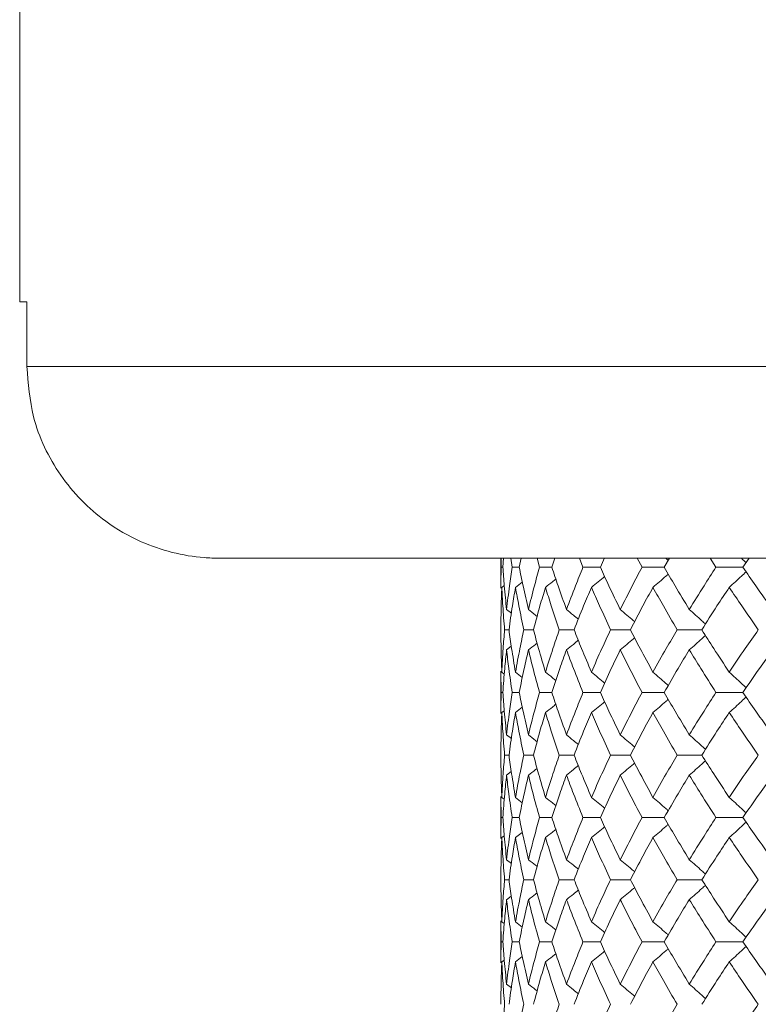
# Model space of a CAD drawing. Header units: inches. Extents: x -3.6 to 22.2, y -7.8 to 16.7.
# Tile 76 of 127: x 10.4 to 11.1, y 1.7 to 2.6. Entities that reach past the tile are written whole.
import ezdxf

# ---------------------------------------------------------------- set-up
doc = ezdxf.new("R2010")
doc.units = ezdxf.units.IN
doc.header["$MEASUREMENT"] = 0

msp = doc.modelspace()

# ---------------------------------------------------------------- linework, layer by layer
at = {"color": 7, "linetype": 'Continuous', "lineweight": 15}
for p, q in [((10.40332, 2.72565), (10.40332, 2.35065)), ((10.41036, 2.35065), (10.40332, 2.35065)), ((10.41036, 2.35065), (10.41036, 2.28765)), ((10.41036, 2.28765), (11.2327, 2.28765)), ((10.5981, 2.10065), (10.59082, 2.10079)), ((11.32671, 2.10065), (10.5981, 2.10065)), ((10.87282, 2.10065), (10.87282, 2.07132)), ((10.87305, 2.09183), (10.87297, 2.10065)), ((10.87476, 2.09183), (10.87545, 2.10065)), ((10.8838, 2.09183), (10.88255, 2.10065)), ((10.89068, 2.09183), (10.89253, 2.10065)), ((10.91051, 2.09183), (10.9081, 2.10065)), ((10.92249, 2.09183), (10.92547, 2.10065)), ((10.95289, 2.09183), (10.94936, 2.10065)), ((10.96983, 2.09183), (10.97401, 2.10083)), ((11.01048, 2.09183), (11.00586, 2.10065)), ((11.0322, 2.09183), (11.03735, 2.10065)), ((11.08264, 2.09183), (11.07699, 2.10065)), ((11.1089, 2.09183), (11.11506, 2.10065)), ((10.87476, 2.09183), (10.87305, 2.09183)), ((10.89068, 2.09183), (10.8838, 2.09183)), ((10.92249, 2.09183), (10.91051, 2.09183)), ((10.96983, 2.09183), (10.95289, 2.09183)), ((11.0322, 2.09183), (11.01048, 2.09183)), ((11.1089, 2.09183), (11.08264, 2.09183)), ((10.88703, 2.07219), (10.89366, 2.07736)), ((10.8737, 2.07219), (10.87609, 2.07404)), ((10.87836, 2.05056), (10.88302, 2.04694)), ((10.88072, 2.03087), (10.87642, 2.03087)), ((10.90461, 2.03087), (10.89517, 2.03087)), ((10.94424, 2.03087), (10.92977, 2.03087)), ((10.99917, 2.03087), (10.97982, 2.03087)), ((11.0688, 2.03087), (11.04478, 2.03087)), ((10.87836, 2.01116), (10.88298, 2.01475)), ((10.87282, 1.99034), (10.87282, 1.94915)), ((10.87305, 1.96975), (10.87285, 1.99034)), ((10.8737, 1.98947), (10.87614, 1.98758)), ((10.88703, 1.98947), (10.8937, 1.98426)), ((10.87476, 1.96975), (10.87305, 1.96975)), ((10.89068, 1.96975), (10.8838, 1.96975)), ((10.92249, 1.96975), (10.91051, 1.96975)), ((10.96983, 1.96975), (10.95289, 1.96975)), ((11.0322, 1.96975), (11.01048, 1.96975)), ((11.1089, 1.96975), (11.08264, 1.96975)), ((10.8737, 1.95002), (10.87609, 1.95188)), ((10.88703, 1.95002), (10.89366, 1.95521)), ((10.87836, 1.92833), (10.88302, 1.92471)), ((10.88072, 1.90862), (10.87642, 1.90862)), ((10.90461, 1.90862), (10.89517, 1.90862)), ((10.94424, 1.90862), (10.92977, 1.90862)), ((10.99917, 1.90862), (10.97982, 1.90862)), ((11.0688, 1.90862), (11.04478, 1.90862)), ((10.87836, 1.88894), (10.88298, 1.89252)), ((10.87282, 1.86817), (10.87282, 1.8272)), ((10.87305, 1.84767), (10.87285, 1.86817)), ((10.8737, 1.8673), (10.87614, 1.86542)), ((10.88703, 1.8673), (10.89369, 1.86211)), ((10.87476, 1.84767), (10.87305, 1.84767)), ((10.89068, 1.84767), (10.8838, 1.84767)), ((10.92249, 1.84767), (10.91051, 1.84767)), ((10.96983, 1.84767), (10.95289, 1.84767)), ((11.0322, 1.84767), (11.01048, 1.84767)), ((11.1089, 1.84767), (11.08264, 1.84767)), ((10.8737, 1.82807), (10.87609, 1.82991)), ((10.88703, 1.82807), (10.89366, 1.83322)), ((10.87836, 1.80655), (10.88302, 1.80297)), ((10.88072, 1.78705), (10.87642, 1.78705)), ((10.90461, 1.78705), (10.89517, 1.78705)), ((10.94424, 1.78705), (10.92977, 1.78705)), ((10.99917, 1.78705), (10.97982, 1.78705)), ((11.0688, 1.78705), (11.04478, 1.78705)), ((10.87836, 1.76754), (10.88298, 1.77109)), ((10.87282, 1.74689), (10.87282, 1.70592)), ((10.87305, 1.72643), (10.87285, 1.74689)), ((10.8737, 1.74602), (10.87614, 1.74414)), ((10.88703, 1.74602), (10.8937, 1.74085)), ((10.87476, 1.72643), (10.87305, 1.72643)), ((10.89068, 1.72643), (10.8838, 1.72643)), ((10.92249, 1.72643), (10.91051, 1.72643)), ((10.96983, 1.72643), (10.95289, 1.72643)), ((11.0322, 1.72643), (11.01048, 1.72643)), ((11.1089, 1.72643), (11.08264, 1.72643)), ((10.88703, 1.70679), (10.89366, 1.71196)), ((10.8737, 1.70679), (10.87609, 1.70864)), ((10.87836, 1.68516), (10.88302, 1.68154))]:
    msp.add_line(p, q, dxfattribs=at)
for points, knots in [([(10.59082, 2.10079), (10.58833, 2.10092), (10.56474, 2.10213), (10.52808, 2.11156), (10.47978, 2.13934), (10.44066, 2.17964), (10.4146, 2.23361), (10.41166, 2.27113), (10.41036, 2.28765)], [0, 0, 0, 0, 0.0262276, 0.2478114, 0.3876566, 0.6073859, 0.8271381, 1, 1, 1, 1]), ([(11.03365, 2.10065), (11.03369, 2.10061), (11.03451, 2.0999), (11.03532, 2.09918), (11.03609, 2.09849)], [0, 0, 0, 0, 0.044024, 1, 1, 1, 1]), ([(11.10739, 2.10065), (11.10743, 2.10061), (11.10898, 2.09918), (11.11052, 2.09773), (11.11203, 2.0963)], [0, 0, 0, 0, 0.0218538, 1, 1, 1, 1]), ([(10.87285, 2.07132), (10.87284, 2.07211), (10.87276, 2.07895), (10.87292, 2.08578), (10.87305, 2.09183)], [0, 0, 0, 0, 0.115573, 1, 1, 1, 1]), ([(10.87836, 2.05056), (10.87757, 2.05827), (10.87615, 2.07204), (10.87519, 2.08578), (10.87476, 2.09183)], [0, 0, 0, 0, 0.560339, 1, 1, 1, 1]), ([(10.87836, 2.05056), (10.87925, 2.05827), (10.88084, 2.07204), (10.8829, 2.08578), (10.8838, 2.09183)], [0, 0, 0, 0, 0.560339, 1, 1, 1, 1]), ([(10.89969, 2.05056), (10.89788, 2.05827), (10.89466, 2.07204), (10.8919, 2.08578), (10.89068, 2.09183)], [0, 0, 0, 0, 0.560339, 1, 1, 1, 1]), ([(10.89969, 2.05056), (10.90159, 2.05827), (10.90498, 2.07204), (10.90882, 2.08578), (10.91051, 2.09183)], [0, 0, 0, 0, 0.560339, 1, 1, 1, 1]), ([(10.9368, 2.05056), (10.93401, 2.05827), (10.92903, 2.07204), (10.92448, 2.08578), (10.92249, 2.09183)], [0, 0, 0, 0, 0.560339, 1, 1, 1, 1]), ([(10.9368, 2.05056), (10.93969, 2.05827), (10.94484, 2.07204), (10.95043, 2.08578), (10.95289, 2.09183)], [0, 0, 0, 0, 0.560339, 1, 1, 1, 1]), ([(10.9893, 2.05056), (10.98555, 2.05827), (10.97886, 2.07204), (10.97259, 2.08578), (10.96983, 2.09183)], [0, 0, 0, 0, 0.560339, 1, 1, 1, 1]), ([(10.9893, 2.05056), (10.99314, 2.05827), (11, 2.07204), (11.00728, 2.08578), (11.01048, 2.09183)], [0, 0, 0, 0, 0.560339, 1, 1, 1, 1]), ([(11.02115, 2.07219), (11.02326, 2.074), (11.02747, 2.07761), (11.03245, 2.08192), (11.0353, 2.08445), (11.03608, 2.08514)], [0, 0, 0, 0, 0.421367, 0.842734, 1, 1, 1, 1]), ([(11.05661, 2.05056), (11.05194, 2.05827), (11.04361, 2.07204), (11.03568, 2.08578), (11.0322, 2.09183)], [0, 0, 0, 0, 0.560339, 1, 1, 1, 1]), ([(11.05661, 2.05056), (11.06136, 2.05827), (11.06984, 2.07204), (11.07873, 2.08578), (11.08264, 2.09183)], [0, 0, 0, 0, 0.560339, 1, 1, 1, 1]), ([(11.09559, 2.07219), (11.09758, 2.074), (11.10156, 2.07761), (11.10704, 2.08265), (11.11051, 2.08592), (11.11202, 2.08734)], [0, 0, 0, 0, 0.360977, 0.721953, 1, 1, 1, 1]), ([(11.13799, 2.05056), (11.13245, 2.05827), (11.12258, 2.07204), (11.11308, 2.08578), (11.1089, 2.09183)], [0, 0, 0, 0, 0.560339, 1, 1, 1, 1]), ([(10.91629, 2.07219), (10.91857, 2.07399), (10.92194, 2.07666), (10.92528, 2.07936), (10.92637, 2.08024)], [0, 0, 0, 0, 0.675594, 1, 1, 1, 1]), ([(10.96116, 2.07219), (10.96337, 2.074), (10.96766, 2.07751), (10.97192, 2.08106), (10.97399, 2.08279)], [0, 0, 0, 0, 0.513503, 1, 1, 1, 1]), ([(10.87282, 2.03087), (10.87286, 2.03859), (10.87293, 2.05237), (10.87346, 2.06614), (10.8737, 2.07219)], [0, 0, 0, 0, 0.560274, 1, 1, 1, 1]), ([(10.87642, 2.03087), (10.87579, 2.03859), (10.87466, 2.05237), (10.87399, 2.06614), (10.8737, 2.07219)], [0, 0, 0, 0, 0.560274, 1, 1, 1, 1]), ([(10.88072, 2.03087), (10.88178, 2.03859), (10.88366, 2.05237), (10.886, 2.06614), (10.88703, 2.07219)], [0, 0, 0, 0, 0.560274, 1, 1, 1, 1]), ([(10.89517, 2.03087), (10.89353, 2.03859), (10.8906, 2.05237), (10.88812, 2.06614), (10.88703, 2.07219)], [0, 0, 0, 0, 0.560274, 1, 1, 1, 1]), ([(10.90461, 2.03087), (10.90667, 2.03859), (10.91035, 2.05237), (10.91448, 2.06614), (10.91629, 2.07219)], [0, 0, 0, 0, 0.5602736, 1, 1, 1, 1]), ([(10.92977, 2.03087), (10.92713, 2.03859), (10.92243, 2.05237), (10.91817, 2.06614), (10.91629, 2.07219)], [0, 0, 0, 0, 0.5602736, 1, 1, 1, 1]), ([(10.94424, 2.03087), (10.94729, 2.03859), (10.95271, 2.05237), (10.95858, 2.06614), (10.96116, 2.07219)], [0, 0, 0, 0, 0.560274, 1, 1, 1, 1]), ([(10.97982, 2.03087), (10.97622, 2.03859), (10.9698, 2.05237), (10.9638, 2.06614), (10.96116, 2.07219)], [0, 0, 0, 0, 0.560274, 1, 1, 1, 1]), ([(10.99917, 2.03087), (11.00316, 2.03859), (11.01029, 2.05237), (11.01783, 2.06614), (11.02115, 2.07219)], [0, 0, 0, 0, 0.5602736, 1, 1, 1, 1]), ([(11.04478, 2.03087), (11.04026, 2.03859), (11.03219, 2.05237), (11.02452, 2.06614), (11.02115, 2.07219)], [0, 0, 0, 0, 0.560274, 1, 1, 1, 1]), ([(11.0688, 2.03087), (11.0737, 2.03859), (11.08244, 2.05237), (11.09157, 2.06614), (11.09559, 2.07219)], [0, 0, 0, 0, 0.5602736, 1, 1, 1, 1]), ([(11.12395, 2.03087), (11.11855, 2.03859), (11.10892, 2.05237), (11.09966, 2.06614), (11.09559, 2.07219)], [0, 0, 0, 0, 0.560274, 1, 1, 1, 1]), ([(10.89969, 2.05056), (10.90199, 2.04875), (10.90482, 2.04654), (10.90764, 2.04429), (10.90816, 2.04387)], [0, 0, 0, 0, 0.812629, 1, 1, 1, 1]), ([(10.9368, 2.05056), (10.93905, 2.04875), (10.94291, 2.04564), (10.94675, 2.04249), (10.94836, 2.04116)], [0, 0, 0, 0, 0.579824, 1, 1, 1, 1]), ([(10.9893, 2.05056), (10.99146, 2.04875), (10.99577, 2.04514), (11.00043, 2.04119), (11.00292, 2.03903), (11.00328, 2.03872)], [0, 0, 0, 0, 0.461051, 0.922103, 1, 1, 1, 1]), ([(11.05661, 2.05056), (11.05866, 2.04875), (11.06276, 2.04514), (11.06802, 2.04044), (11.0712, 2.03752), (11.07237, 2.03645)], [0, 0, 0, 0, 0.387792, 0.775584, 1, 1, 1, 1]), ([(10.8737, 1.98947), (10.87341, 1.9972), (10.8729, 2.01101), (10.87285, 2.0248), (10.87282, 2.03087)], [0, 0, 0, 0, 0.560136, 1, 1, 1, 1]), ([(10.8737, 1.98947), (10.87408, 1.9972), (10.87477, 2.01101), (10.87591, 2.0248), (10.87642, 2.03087)], [0, 0, 0, 0, 0.5601361, 1, 1, 1, 1]), ([(10.88703, 1.98947), (10.88573, 1.9972), (10.88341, 2.01101), (10.88154, 2.0248), (10.88072, 2.03087)], [0, 0, 0, 0, 0.560136, 1, 1, 1, 1]), ([(10.88703, 1.98947), (10.88843, 1.9972), (10.89092, 2.01101), (10.89387, 2.0248), (10.89517, 2.03087)], [0, 0, 0, 0, 0.5601361, 1, 1, 1, 1]), ([(10.91629, 1.98947), (10.91399, 1.9972), (10.90988, 2.01101), (10.90622, 2.0248), (10.90461, 2.03087)], [0, 0, 0, 0, 0.5601361, 1, 1, 1, 1]), ([(10.91629, 1.98947), (10.91869, 1.9972), (10.92296, 2.01101), (10.92769, 2.0248), (10.92977, 2.03087)], [0, 0, 0, 0, 0.560136, 1, 1, 1, 1]), ([(10.96116, 1.98947), (10.95789, 1.9972), (10.95204, 2.01101), (10.94663, 2.0248), (10.94424, 2.03087)], [0, 0, 0, 0, 0.560136, 1, 1, 1, 1]), ([(10.96116, 1.98947), (10.96453, 1.9972), (10.97054, 2.01101), (10.97698, 2.0248), (10.97982, 2.03087)], [0, 0, 0, 0, 0.5601361, 1, 1, 1, 1]), ([(11.02115, 1.98947), (11.01693, 1.9972), (11.00941, 2.01101), (11.0023, 2.0248), (10.99917, 2.03087)], [0, 0, 0, 0, 0.5601361, 1, 1, 1, 1]), ([(11.02115, 1.98947), (11.02545, 1.9972), (11.03313, 2.01101), (11.04122, 2.0248), (11.04478, 2.03087)], [0, 0, 0, 0, 0.5601361, 1, 1, 1, 1]), ([(11.09559, 1.98947), (11.09049, 1.9972), (11.08137, 2.01101), (11.07264, 2.0248), (11.0688, 2.03087)], [0, 0, 0, 0, 0.560136, 1, 1, 1, 1]), ([(11.09559, 1.98947), (11.10078, 1.9972), (11.11005, 2.01101), (11.1197, 2.0248), (11.12395, 2.03087)], [0, 0, 0, 0, 0.560136, 1, 1, 1, 1]), ([(10.89969, 2.01116), (10.90199, 2.01297), (10.90481, 2.01518), (10.90761, 2.01743), (10.90813, 2.01784)], [0, 0, 0, 0, 0.814996, 1, 1, 1, 1]), ([(10.9368, 2.01116), (10.93905, 2.01297), (10.9429, 2.01608), (10.94673, 2.01923), (10.94834, 2.02055)], [0, 0, 0, 0, 0.580604, 1, 1, 1, 1]), ([(10.9893, 2.01116), (10.99146, 2.01297), (10.99577, 2.01659), (11.00042, 2.02054), (11.0029, 2.02269), (11.00326, 2.023)], [0, 0, 0, 0, 0.461333, 0.922665, 1, 1, 1, 1]), ([(11.05661, 2.01116), (11.05866, 2.01297), (11.06275, 2.01659), (11.06801, 2.02129), (11.0712, 2.02421), (11.07236, 2.02528)], [0, 0, 0, 0, 0.387866, 0.775733, 1, 1, 1, 1]), ([(10.87476, 1.96975), (10.87531, 1.97748), (10.87629, 1.99129), (10.87773, 2.00509), (10.87836, 2.01116)], [0, 0, 0, 0, 0.560071, 1, 1, 1, 1]), ([(10.8838, 1.96975), (10.88266, 1.97748), (10.88063, 1.99129), (10.87905, 2.00509), (10.87836, 2.01116)], [0, 0, 0, 0, 0.560071, 1, 1, 1, 1]), ([(10.89068, 1.96975), (10.89224, 1.97748), (10.89502, 1.99129), (10.89826, 2.00509), (10.89969, 2.01116)], [0, 0, 0, 0, 0.560071, 1, 1, 1, 1]), ([(10.91051, 1.96975), (10.90837, 1.97748), (10.90454, 1.99129), (10.90117, 2.00509), (10.89969, 2.01116)], [0, 0, 0, 0, 0.560071, 1, 1, 1, 1]), ([(10.92249, 1.96975), (10.92504, 1.97748), (10.9296, 1.99129), (10.9346, 2.00509), (10.9368, 2.01116)], [0, 0, 0, 0, 0.560071, 1, 1, 1, 1]), ([(10.95289, 1.96975), (10.94977, 1.97748), (10.9442, 1.99129), (10.93906, 2.00509), (10.9368, 2.01116)], [0, 0, 0, 0, 0.560071, 1, 1, 1, 1]), ([(10.96983, 1.96975), (10.97335, 1.97748), (10.97964, 1.99129), (10.98635, 2.00509), (10.9893, 2.01116)], [0, 0, 0, 0, 0.560071, 1, 1, 1, 1]), ([(11.01048, 1.96975), (11.00641, 1.97748), (10.99915, 1.99129), (10.99231, 2.00509), (10.9893, 2.01116)], [0, 0, 0, 0, 0.5600706, 1, 1, 1, 1]), ([(11.0322, 1.96975), (11.03664, 1.97748), (11.04459, 1.99129), (11.05294, 2.00509), (11.05661, 2.01116)], [0, 0, 0, 0, 0.560071, 1, 1, 1, 1]), ([(11.08264, 1.96975), (11.07767, 1.97748), (11.06881, 1.99129), (11.06034, 2.00509), (11.05661, 2.01116)], [0, 0, 0, 0, 0.560071, 1, 1, 1, 1]), ([(11.1089, 1.96975), (11.11423, 1.97748), (11.12374, 1.99129), (11.13363, 2.00509), (11.13799, 2.01116)], [0, 0, 0, 0, 0.560071, 1, 1, 1, 1]), ([(10.91629, 1.98947), (10.91857, 1.98766), (10.92195, 1.98498), (10.9253, 1.98226), (10.92639, 1.98137)], [0, 0, 0, 0, 0.672904, 1, 1, 1, 1]), ([(10.96116, 1.98947), (10.96336, 1.98766), (10.96766, 1.98413), (10.97193, 1.98056), (10.97401, 1.97881)], [0, 0, 0, 0, 0.511985, 1, 1, 1, 1]), ([(11.02115, 1.98947), (11.02325, 1.98766), (11.02746, 1.98404), (11.03244, 1.97971), (11.0353, 1.97715), (11.03609, 1.97645)], [0, 0, 0, 0, 0.42034, 0.840681, 1, 1, 1, 1]), ([(11.09559, 1.98947), (11.09758, 1.98766), (11.10155, 1.98404), (11.10703, 1.97898), (11.11051, 1.97569), (11.11203, 1.97425)], [0, 0, 0, 0, 0.360211, 0.720422, 1, 1, 1, 1]), ([(10.87285, 1.94915), (10.87284, 1.94994), (10.87276, 1.9568), (10.87292, 1.96367), (10.87305, 1.96975)], [0, 0, 0, 0, 0.1150393, 1, 1, 1, 1]), ([(10.87836, 1.92833), (10.87757, 1.93606), (10.87614, 1.94986), (10.87519, 1.96367), (10.87476, 1.96975)], [0, 0, 0, 0, 0.559933, 1, 1, 1, 1]), ([(10.87836, 1.92833), (10.87925, 1.93606), (10.88084, 1.94986), (10.8829, 1.96367), (10.8838, 1.96975)], [0, 0, 0, 0, 0.559933, 1, 1, 1, 1]), ([(10.89969, 1.92833), (10.89788, 1.93606), (10.89466, 1.94986), (10.8919, 1.96367), (10.89068, 1.96975)], [0, 0, 0, 0, 0.559933, 1, 1, 1, 1]), ([(10.89969, 1.92833), (10.90159, 1.93606), (10.90498, 1.94986), (10.90882, 1.96367), (10.91051, 1.96975)], [0, 0, 0, 0, 0.559933, 1, 1, 1, 1]), ([(10.9368, 1.92833), (10.93401, 1.93606), (10.92903, 1.94986), (10.92448, 1.96367), (10.92249, 1.96975)], [0, 0, 0, 0, 0.559933, 1, 1, 1, 1]), ([(10.9368, 1.92833), (10.93969, 1.93606), (10.94484, 1.94986), (10.95043, 1.96367), (10.95289, 1.96975)], [0, 0, 0, 0, 0.559933, 1, 1, 1, 1]), ([(10.9893, 1.92833), (10.98555, 1.93606), (10.97886, 1.94986), (10.97259, 1.96367), (10.96983, 1.96975)], [0, 0, 0, 0, 0.559933, 1, 1, 1, 1]), ([(10.9893, 1.92833), (10.99314, 1.93606), (11, 1.94986), (11.00728, 1.96367), (11.01048, 1.96975)], [0, 0, 0, 0, 0.559933, 1, 1, 1, 1]), ([(11.05661, 1.92833), (11.05194, 1.93606), (11.04361, 1.94986), (11.03568, 1.96367), (11.0322, 1.96975)], [0, 0, 0, 0, 0.559933, 1, 1, 1, 1]), ([(11.05661, 1.92833), (11.06136, 1.93606), (11.06985, 1.94986), (11.07873, 1.96367), (11.08264, 1.96975)], [0, 0, 0, 0, 0.559933, 1, 1, 1, 1]), ([(11.13799, 1.92833), (11.13246, 1.93606), (11.12257, 1.94986), (11.11308, 1.96367), (11.1089, 1.96975)], [0, 0, 0, 0, 0.559933, 1, 1, 1, 1]), ([(10.96116, 1.95002), (10.96336, 1.95183), (10.96766, 1.95536), (10.97192, 1.95893), (10.97399, 1.96067)], [0, 0, 0, 0, 0.51264, 1, 1, 1, 1]), ([(11.02115, 1.95002), (11.02325, 1.95183), (11.02746, 1.95545), (11.03244, 1.95978), (11.0353, 1.96233), (11.03608, 1.96303)], [0, 0, 0, 0, 0.42064, 0.84128, 1, 1, 1, 1]), ([(11.09559, 1.95002), (11.09758, 1.95183), (11.10155, 1.95545), (11.10703, 1.96051), (11.1105, 1.9638), (11.11202, 1.96524)], [0, 0, 0, 0, 0.360346, 0.720692, 1, 1, 1, 1]), ([(10.87282, 1.90862), (10.87286, 1.91635), (10.87293, 1.93014), (10.87346, 1.94395), (10.8737, 1.95002)], [0, 0, 0, 0, 0.559868, 1, 1, 1, 1]), ([(10.87642, 1.90862), (10.87579, 1.91635), (10.87466, 1.93014), (10.87399, 1.94395), (10.8737, 1.95002)], [0, 0, 0, 0, 0.559868, 1, 1, 1, 1]), ([(10.88072, 1.90862), (10.88178, 1.91635), (10.88366, 1.93014), (10.886, 1.94395), (10.88703, 1.95002)], [0, 0, 0, 0, 0.559868, 1, 1, 1, 1]), ([(10.89517, 1.90862), (10.89353, 1.91635), (10.8906, 1.93014), (10.88812, 1.94395), (10.88703, 1.95002)], [0, 0, 0, 0, 0.559868, 1, 1, 1, 1]), ([(10.90461, 1.90862), (10.90667, 1.91635), (10.91035, 1.93014), (10.91448, 1.94395), (10.91629, 1.95002)], [0, 0, 0, 0, 0.559868, 1, 1, 1, 1]), ([(10.91629, 1.95002), (10.91857, 1.95183), (10.92194, 1.95451), (10.92528, 1.95722), (10.92637, 1.9581)], [0, 0, 0, 0, 0.6744894, 1, 1, 1, 1]), ([(10.92977, 1.90862), (10.92713, 1.91635), (10.92243, 1.93014), (10.91817, 1.94395), (10.91629, 1.95002)], [0, 0, 0, 0, 0.559868, 1, 1, 1, 1]), ([(10.94424, 1.90862), (10.94728, 1.91635), (10.95272, 1.93014), (10.95858, 1.94395), (10.96116, 1.95002)], [0, 0, 0, 0, 0.559868, 1, 1, 1, 1]), ([(10.97982, 1.90862), (10.97622, 1.91635), (10.96979, 1.93014), (10.9638, 1.94395), (10.96116, 1.95002)], [0, 0, 0, 0, 0.559868, 1, 1, 1, 1]), ([(10.99917, 1.90862), (11.00316, 1.91635), (11.01029, 1.93014), (11.01783, 1.94395), (11.02115, 1.95002)], [0, 0, 0, 0, 0.559868, 1, 1, 1, 1]), ([(11.04478, 1.90862), (11.04026, 1.91635), (11.03218, 1.93014), (11.02452, 1.94395), (11.02115, 1.95002)], [0, 0, 0, 0, 0.559868, 1, 1, 1, 1]), ([(11.0688, 1.90862), (11.0737, 1.91635), (11.08244, 1.93014), (11.09157, 1.94395), (11.09559, 1.95002)], [0, 0, 0, 0, 0.559868, 1, 1, 1, 1]), ([(11.12395, 1.90862), (11.11855, 1.91635), (11.10891, 1.93014), (11.09966, 1.94395), (11.09559, 1.95002)], [0, 0, 0, 0, 0.559868, 1, 1, 1, 1]), ([(10.89969, 1.92833), (10.90199, 1.92652), (10.90482, 1.9243), (10.90763, 1.92205), (10.90816, 1.92163)], [0, 0, 0, 0, 0.81232, 1, 1, 1, 1]), ([(10.9368, 1.92833), (10.93905, 1.92652), (10.94291, 1.92341), (10.94675, 1.92025), (10.94836, 1.91892)], [0, 0, 0, 0, 0.579624, 1, 1, 1, 1]), ([(10.9893, 1.92833), (10.99146, 1.92652), (10.99577, 1.9229), (11.00043, 1.91895), (11.00291, 1.91679), (11.00327, 1.91648)], [0, 0, 0, 0, 0.460902, 0.921804, 1, 1, 1, 1]), ([(11.05661, 1.92833), (11.05866, 1.92652), (11.06275, 1.9229), (11.06801, 1.9182), (11.0712, 1.91528), (11.07237, 1.91421)], [0, 0, 0, 0, 0.38767, 0.775339, 1, 1, 1, 1]), ([(10.8737, 1.8673), (10.87341, 1.87501), (10.8729, 1.88877), (10.87285, 1.90255), (10.87282, 1.90862)], [0, 0, 0, 0, 0.55973, 1, 1, 1, 1]), ([(10.8737, 1.8673), (10.87408, 1.87501), (10.87477, 1.88877), (10.87591, 1.90255), (10.87642, 1.90862)], [0, 0, 0, 0, 0.55973, 1, 1, 1, 1]), ([(10.88703, 1.8673), (10.88573, 1.87501), (10.88341, 1.88877), (10.88154, 1.90255), (10.88072, 1.90862)], [0, 0, 0, 0, 0.55973, 1, 1, 1, 1]), ([(10.88703, 1.8673), (10.88843, 1.87501), (10.89092, 1.88877), (10.89387, 1.90255), (10.89517, 1.90862)], [0, 0, 0, 0, 0.55973, 1, 1, 1, 1]), ([(10.91629, 1.8673), (10.91399, 1.87501), (10.90988, 1.88877), (10.90622, 1.90255), (10.90461, 1.90862)], [0, 0, 0, 0, 0.55973, 1, 1, 1, 1]), ([(10.91629, 1.8673), (10.91869, 1.87501), (10.92297, 1.88877), (10.92769, 1.90255), (10.92977, 1.90862)], [0, 0, 0, 0, 0.55973, 1, 1, 1, 1]), ([(10.96116, 1.8673), (10.95789, 1.87501), (10.95204, 1.88877), (10.94663, 1.90255), (10.94424, 1.90862)], [0, 0, 0, 0, 0.55973, 1, 1, 1, 1]), ([(10.96116, 1.8673), (10.96453, 1.87501), (10.97054, 1.88877), (10.97698, 1.90255), (10.97982, 1.90862)], [0, 0, 0, 0, 0.55973, 1, 1, 1, 1]), ([(11.02115, 1.8673), (11.01694, 1.87501), (11.00941, 1.88877), (11.0023, 1.90255), (10.99917, 1.90862)], [0, 0, 0, 0, 0.55973, 1, 1, 1, 1]), ([(11.02115, 1.8673), (11.02545, 1.87501), (11.03313, 1.88877), (11.04122, 1.90255), (11.04478, 1.90862)], [0, 0, 0, 0, 0.55973, 1, 1, 1, 1]), ([(11.05661, 1.88894), (11.05866, 1.89074), (11.06276, 1.89435), (11.06801, 1.89905), (11.0712, 1.90197), (11.07236, 1.90304)], [0, 0, 0, 0, 0.388001, 0.776003, 1, 1, 1, 1]), ([(11.09559, 1.8673), (11.09049, 1.87501), (11.08136, 1.88877), (11.07264, 1.90255), (11.0688, 1.90862)], [0, 0, 0, 0, 0.55973, 1, 1, 1, 1]), ([(11.09559, 1.8673), (11.10078, 1.87501), (11.11005, 1.88877), (11.1197, 1.90255), (11.12395, 1.90862)], [0, 0, 0, 0, 0.55973, 1, 1, 1, 1]), ([(10.89969, 1.88894), (10.90199, 1.89074), (10.90481, 1.89295), (10.90762, 1.89519), (10.90813, 1.8956)], [0, 0, 0, 0, 0.81537, 1, 1, 1, 1]), ([(10.9368, 1.88894), (10.93905, 1.89074), (10.94291, 1.89385), (10.94674, 1.89699), (10.94834, 1.89831)], [0, 0, 0, 0, 0.58084, 1, 1, 1, 1]), ([(10.9893, 1.88894), (10.99146, 1.89074), (10.99577, 1.89436), (11.00043, 1.8983), (11.00291, 1.90045), (11.00326, 1.90076)], [0, 0, 0, 0, 0.461504, 0.923007, 1, 1, 1, 1]), ([(10.87476, 1.84767), (10.87531, 1.85536), (10.87629, 1.86911), (10.87773, 1.88287), (10.87836, 1.88894)], [0, 0, 0, 0, 0.559665, 1, 1, 1, 1]), ([(10.8838, 1.84767), (10.88266, 1.85536), (10.88063, 1.86911), (10.87905, 1.88287), (10.87836, 1.88894)], [0, 0, 0, 0, 0.559665, 1, 1, 1, 1]), ([(10.89068, 1.84767), (10.89224, 1.85536), (10.89502, 1.86911), (10.89826, 1.88287), (10.89969, 1.88894)], [0, 0, 0, 0, 0.5596645, 1, 1, 1, 1]), ([(10.91051, 1.84767), (10.90837, 1.85536), (10.90454, 1.86911), (10.90117, 1.88287), (10.89969, 1.88894)], [0, 0, 0, 0, 0.559665, 1, 1, 1, 1]), ([(10.92249, 1.84767), (10.92504, 1.85536), (10.9296, 1.86911), (10.9346, 1.88287), (10.9368, 1.88894)], [0, 0, 0, 0, 0.559665, 1, 1, 1, 1]), ([(10.95289, 1.84767), (10.94977, 1.85536), (10.9442, 1.86911), (10.93906, 1.88287), (10.9368, 1.88894)], [0, 0, 0, 0, 0.559665, 1, 1, 1, 1]), ([(10.96983, 1.84767), (10.97335, 1.85536), (10.97964, 1.86911), (10.98635, 1.88287), (10.9893, 1.88894)], [0, 0, 0, 0, 0.559665, 1, 1, 1, 1]), ([(11.01048, 1.84767), (11.00641, 1.85536), (10.99915, 1.86911), (10.99231, 1.88287), (10.9893, 1.88894)], [0, 0, 0, 0, 0.559665, 1, 1, 1, 1]), ([(11.0322, 1.84767), (11.03664, 1.85536), (11.04459, 1.86911), (11.05294, 1.88287), (11.05661, 1.88894)], [0, 0, 0, 0, 0.559665, 1, 1, 1, 1]), ([(11.08264, 1.84767), (11.07768, 1.85536), (11.0688, 1.86911), (11.06034, 1.88287), (11.05661, 1.88894)], [0, 0, 0, 0, 0.559665, 1, 1, 1, 1]), ([(11.1089, 1.84767), (11.11423, 1.85536), (11.12374, 1.86911), (11.13363, 1.88287), (11.13799, 1.88894)], [0, 0, 0, 0, 0.5596645, 1, 1, 1, 1]), ([(10.91629, 1.8673), (10.91857, 1.8655), (10.92195, 1.86283), (10.9253, 1.86012), (10.92639, 1.85924)], [0, 0, 0, 0, 0.674052, 1, 1, 1, 1]), ([(10.96116, 1.8673), (10.96337, 1.8655), (10.96767, 1.86198), (10.97193, 1.85842), (10.97401, 1.85669)], [0, 0, 0, 0, 0.512874, 1, 1, 1, 1]), ([(11.02115, 1.8673), (11.02326, 1.86549), (11.02747, 1.86189), (11.03245, 1.85757), (11.03531, 1.85503), (11.03609, 1.85434)], [0, 0, 0, 0, 0.421083, 0.842166, 1, 1, 1, 1]), ([(11.09559, 1.8673), (11.09758, 1.8655), (11.10156, 1.86189), (11.10704, 1.85684), (11.11051, 1.85357), (11.11202, 1.85215)], [0, 0, 0, 0, 0.360851, 0.721702, 1, 1, 1, 1]), ([(10.87285, 1.8272), (10.87284, 1.82798), (10.87276, 1.8348), (10.87292, 1.84162), (10.87305, 1.84767)], [0, 0, 0, 0, 0.114506, 1, 1, 1, 1]), ([(10.87836, 1.80655), (10.87757, 1.81421), (10.87614, 1.8279), (10.87519, 1.84162), (10.87476, 1.84767)], [0, 0, 0, 0, 0.5595273, 1, 1, 1, 1]), ([(10.87836, 1.80655), (10.87925, 1.81421), (10.88085, 1.8279), (10.8829, 1.84162), (10.8838, 1.84767)], [0, 0, 0, 0, 0.559527, 1, 1, 1, 1]), ([(10.89969, 1.80655), (10.89788, 1.81421), (10.89466, 1.8279), (10.8919, 1.84162), (10.89068, 1.84767)], [0, 0, 0, 0, 0.5595273, 1, 1, 1, 1]), ([(10.89969, 1.80655), (10.90159, 1.81421), (10.90498, 1.8279), (10.90882, 1.84162), (10.91051, 1.84767)], [0, 0, 0, 0, 0.559527, 1, 1, 1, 1]), ([(10.9368, 1.80655), (10.93401, 1.81421), (10.92902, 1.8279), (10.92448, 1.84162), (10.92249, 1.84767)], [0, 0, 0, 0, 0.559527, 1, 1, 1, 1]), ([(10.9368, 1.80655), (10.93969, 1.81421), (10.94484, 1.8279), (10.95043, 1.84162), (10.95289, 1.84767)], [0, 0, 0, 0, 0.559527, 1, 1, 1, 1]), ([(10.9893, 1.80655), (10.98555, 1.81421), (10.97885, 1.8279), (10.97259, 1.84162), (10.96983, 1.84767)], [0, 0, 0, 0, 0.559527, 1, 1, 1, 1]), ([(10.9893, 1.80655), (10.99314, 1.81421), (11, 1.8279), (11.00727, 1.84162), (11.01048, 1.84767)], [0, 0, 0, 0, 0.5595273, 1, 1, 1, 1]), ([(11.05661, 1.80655), (11.05194, 1.81421), (11.04361, 1.8279), (11.03569, 1.84162), (11.0322, 1.84767)], [0, 0, 0, 0, 0.559527, 1, 1, 1, 1]), ([(11.05661, 1.80655), (11.06136, 1.81421), (11.06985, 1.8279), (11.07873, 1.84162), (11.08264, 1.84767)], [0, 0, 0, 0, 0.559527, 1, 1, 1, 1]), ([(11.13799, 1.80655), (11.13246, 1.81421), (11.12257, 1.8279), (11.11308, 1.84162), (11.1089, 1.84767)], [0, 0, 0, 0, 0.559527, 1, 1, 1, 1]), ([(10.91629, 1.82807), (10.91857, 1.82987), (10.92194, 1.83253), (10.92529, 1.83522), (10.92637, 1.83609)], [0, 0, 0, 0, 0.676171, 1, 1, 1, 1]), ([(10.96116, 1.82807), (10.96337, 1.82987), (10.96766, 1.83337), (10.97192, 1.83692), (10.97399, 1.83864)], [0, 0, 0, 0, 0.5139, 1, 1, 1, 1]), ([(11.02115, 1.82807), (11.02326, 1.82987), (11.02748, 1.83347), (11.03246, 1.83778), (11.03531, 1.84031), (11.03608, 1.84099)], [0, 0, 0, 0, 0.4216668, 0.8433336, 1, 1, 1, 1]), ([(11.09559, 1.82807), (11.09758, 1.82987), (11.10157, 1.83347), (11.10705, 1.8385), (11.11051, 1.84177), (11.11202, 1.84319)], [0, 0, 0, 0, 0.361223, 0.722446, 1, 1, 1, 1]), ([(10.87282, 1.78705), (10.87286, 1.79469), (10.87293, 1.80835), (10.87346, 1.82204), (10.8737, 1.82807)], [0, 0, 0, 0, 0.559462, 1, 1, 1, 1]), ([(10.87642, 1.78705), (10.87579, 1.79469), (10.87466, 1.80835), (10.87399, 1.82204), (10.8737, 1.82807)], [0, 0, 0, 0, 0.559462, 1, 1, 1, 1]), ([(10.88072, 1.78705), (10.88178, 1.79469), (10.88366, 1.80835), (10.886, 1.82204), (10.88703, 1.82807)], [0, 0, 0, 0, 0.559462, 1, 1, 1, 1]), ([(10.89517, 1.78705), (10.89353, 1.79469), (10.8906, 1.80835), (10.88812, 1.82204), (10.88703, 1.82807)], [0, 0, 0, 0, 0.559462, 1, 1, 1, 1]), ([(10.90461, 1.78705), (10.90667, 1.79469), (10.91035, 1.80835), (10.91448, 1.82204), (10.91629, 1.82807)], [0, 0, 0, 0, 0.559462, 1, 1, 1, 1]), ([(10.92977, 1.78705), (10.92713, 1.79469), (10.92242, 1.80835), (10.91817, 1.82204), (10.91629, 1.82807)], [0, 0, 0, 0, 0.559462, 1, 1, 1, 1]), ([(10.94424, 1.78705), (10.94728, 1.79469), (10.95272, 1.80835), (10.95858, 1.82204), (10.96116, 1.82807)], [0, 0, 0, 0, 0.559462, 1, 1, 1, 1]), ([(10.97982, 1.78705), (10.97622, 1.79469), (10.96979, 1.80835), (10.9638, 1.82204), (10.96116, 1.82807)], [0, 0, 0, 0, 0.559462, 1, 1, 1, 1]), ([(10.99917, 1.78705), (11.00316, 1.79469), (11.01029, 1.80835), (11.01783, 1.82204), (11.02115, 1.82807)], [0, 0, 0, 0, 0.559462, 1, 1, 1, 1]), ([(11.04478, 1.78705), (11.04026, 1.79469), (11.03218, 1.80835), (11.02452, 1.82204), (11.02115, 1.82807)], [0, 0, 0, 0, 0.559462, 1, 1, 1, 1]), ([(11.0688, 1.78705), (11.0737, 1.79469), (11.08244, 1.80835), (11.09157, 1.82204), (11.09559, 1.82807)], [0, 0, 0, 0, 0.559462, 1, 1, 1, 1]), ([(11.12395, 1.78705), (11.11855, 1.79469), (11.10891, 1.80835), (11.09966, 1.82204), (11.09559, 1.82807)], [0, 0, 0, 0, 0.559462, 1, 1, 1, 1]), ([(10.89969, 1.80655), (10.902, 1.80476), (10.90483, 1.80256), (10.90764, 1.80033), (10.90816, 1.79992)], [0, 0, 0, 0, 0.81536, 1, 1, 1, 1]), ([(10.9368, 1.80655), (10.93905, 1.80476), (10.94292, 1.80167), (10.94675, 1.79855), (10.94836, 1.79724)], [0, 0, 0, 0, 0.581822, 1, 1, 1, 1]), ([(10.9893, 1.80655), (10.99147, 1.80475), (10.99579, 1.80116), (11.00045, 1.79725), (11.00293, 1.79511), (11.00327, 1.79482)], [0, 0, 0, 0, 0.462668, 0.925337, 1, 1, 1, 1]), ([(11.05661, 1.80655), (11.05867, 1.80475), (11.06278, 1.80116), (11.06803, 1.7965), (11.07121, 1.79362), (11.07237, 1.79257)], [0, 0, 0, 0, 0.389165, 0.778331, 1, 1, 1, 1]), ([(10.8737, 1.74602), (10.87341, 1.7537), (10.8729, 1.76739), (10.87285, 1.78104), (10.87282, 1.78705)], [0, 0, 0, 0, 0.5605414, 1, 1, 1, 1]), ([(10.8737, 1.74602), (10.87408, 1.7537), (10.87477, 1.76739), (10.87591, 1.78104), (10.87642, 1.78705)], [0, 0, 0, 0, 0.560541, 1, 1, 1, 1]), ([(10.88703, 1.74602), (10.88573, 1.7537), (10.88341, 1.76739), (10.88154, 1.78104), (10.88072, 1.78705)], [0, 0, 0, 0, 0.560541, 1, 1, 1, 1]), ([(10.88703, 1.74602), (10.88843, 1.7537), (10.89092, 1.76739), (10.89387, 1.78104), (10.89517, 1.78705)], [0, 0, 0, 0, 0.560541, 1, 1, 1, 1]), ([(10.91629, 1.74602), (10.91399, 1.7537), (10.90989, 1.76739), (10.90622, 1.78104), (10.90461, 1.78705)], [0, 0, 0, 0, 0.560541, 1, 1, 1, 1]), ([(10.91629, 1.74602), (10.91869, 1.7537), (10.92296, 1.76739), (10.92769, 1.78104), (10.92977, 1.78705)], [0, 0, 0, 0, 0.560541, 1, 1, 1, 1]), ([(10.96116, 1.74602), (10.95789, 1.7537), (10.95204, 1.76739), (10.94662, 1.78104), (10.94424, 1.78705)], [0, 0, 0, 0, 0.560541, 1, 1, 1, 1]), ([(10.96116, 1.74602), (10.96453, 1.7537), (10.97054, 1.76739), (10.97699, 1.78104), (10.97982, 1.78705)], [0, 0, 0, 0, 0.560541, 1, 1, 1, 1]), ([(11.02115, 1.74602), (11.01693, 1.7537), (11.00941, 1.76739), (11.0023, 1.78104), (10.99917, 1.78705)], [0, 0, 0, 0, 0.560541, 1, 1, 1, 1]), ([(11.02115, 1.74602), (11.02545, 1.7537), (11.03313, 1.76739), (11.04122, 1.78104), (11.04478, 1.78705)], [0, 0, 0, 0, 0.560541, 1, 1, 1, 1]), ([(11.09559, 1.74602), (11.09048, 1.7537), (11.08137, 1.76739), (11.07264, 1.78104), (11.0688, 1.78705)], [0, 0, 0, 0, 0.5605414, 1, 1, 1, 1]), ([(11.09559, 1.74602), (11.10078, 1.7537), (11.11004, 1.76739), (11.1197, 1.78104), (11.12395, 1.78705)], [0, 0, 0, 0, 0.560541, 1, 1, 1, 1]), ([(10.9893, 1.76754), (10.99147, 1.76934), (10.99579, 1.77293), (11.00044, 1.77684), (11.00292, 1.77897), (11.00326, 1.77926)], [0, 0, 0, 0, 0.463079, 0.926159, 1, 1, 1, 1]), ([(11.05661, 1.76754), (11.05867, 1.76934), (11.06278, 1.77293), (11.06803, 1.77759), (11.07121, 1.78047), (11.07236, 1.78151)], [0, 0, 0, 0, 0.38935, 0.7787, 1, 1, 1, 1]), ([(10.87476, 1.72643), (10.87531, 1.73411), (10.87629, 1.74783), (10.87773, 1.76152), (10.87836, 1.76754)], [0, 0, 0, 0, 0.5604762, 1, 1, 1, 1]), ([(10.8838, 1.72643), (10.88266, 1.73411), (10.88063, 1.74783), (10.87905, 1.76152), (10.87836, 1.76754)], [0, 0, 0, 0, 0.560476, 1, 1, 1, 1]), ([(10.89068, 1.72643), (10.89224, 1.73411), (10.89502, 1.74783), (10.89826, 1.76152), (10.89969, 1.76754)], [0, 0, 0, 0, 0.5604762, 1, 1, 1, 1]), ([(10.89969, 1.76754), (10.902, 1.76933), (10.90482, 1.77153), (10.90762, 1.77375), (10.90813, 1.77415)], [0, 0, 0, 0, 0.817982, 1, 1, 1, 1]), ([(10.91051, 1.72643), (10.90837, 1.73411), (10.90455, 1.74783), (10.90117, 1.76152), (10.89969, 1.76754)], [0, 0, 0, 0, 0.560476, 1, 1, 1, 1]), ([(10.92249, 1.72643), (10.92504, 1.73411), (10.9296, 1.74783), (10.9346, 1.76152), (10.9368, 1.76754)], [0, 0, 0, 0, 0.5604762, 1, 1, 1, 1]), ([(10.9368, 1.76754), (10.93905, 1.76934), (10.94291, 1.77242), (10.94674, 1.77554), (10.94834, 1.77684)], [0, 0, 0, 0, 0.5827699, 1, 1, 1, 1]), ([(10.95289, 1.72643), (10.94977, 1.73411), (10.9442, 1.74783), (10.93906, 1.76152), (10.9368, 1.76754)], [0, 0, 0, 0, 0.5604762, 1, 1, 1, 1]), ([(10.96983, 1.72643), (10.97335, 1.73411), (10.97963, 1.74783), (10.98635, 1.76152), (10.9893, 1.76754)], [0, 0, 0, 0, 0.5604762, 1, 1, 1, 1]), ([(11.01048, 1.72643), (11.00641, 1.73411), (10.99915, 1.74783), (10.99231, 1.76152), (10.9893, 1.76754)], [0, 0, 0, 0, 0.5604762, 1, 1, 1, 1]), ([(11.0322, 1.72643), (11.03664, 1.73411), (11.04458, 1.74783), (11.05294, 1.76152), (11.05661, 1.76754)], [0, 0, 0, 0, 0.560476, 1, 1, 1, 1]), ([(11.08264, 1.72643), (11.07767, 1.73411), (11.06881, 1.74783), (11.06034, 1.76152), (11.05661, 1.76754)], [0, 0, 0, 0, 0.560476, 1, 1, 1, 1]), ([(11.1089, 1.72643), (11.11423, 1.73411), (11.12373, 1.74783), (11.13364, 1.76152), (11.13799, 1.76754)], [0, 0, 0, 0, 0.560476, 1, 1, 1, 1]), ([(10.91629, 1.74602), (10.91857, 1.74422), (10.92195, 1.74156), (10.9253, 1.73886), (10.9264, 1.73798)], [0, 0, 0, 0, 0.674535, 1, 1, 1, 1]), ([(10.96116, 1.74602), (10.96337, 1.74422), (10.96767, 1.74072), (10.97193, 1.73716), (10.97401, 1.73543)], [0, 0, 0, 0, 0.513216, 1, 1, 1, 1]), ([(11.02115, 1.74602), (11.02326, 1.74422), (11.02748, 1.74062), (11.03246, 1.73631), (11.03532, 1.73378), (11.03609, 1.73309)], [0, 0, 0, 0, 0.42135, 0.8427, 1, 1, 1, 1]), ([(11.09559, 1.74602), (11.09758, 1.74422), (11.10157, 1.74062), (11.10705, 1.73559), (11.11052, 1.73232), (11.11203, 1.7309)], [0, 0, 0, 0, 0.361078, 0.722156, 1, 1, 1, 1]), ([(10.87285, 1.70592), (10.87284, 1.70671), (10.87276, 1.71355), (10.87292, 1.72038), (10.87305, 1.72643)], [0, 0, 0, 0, 0.115573, 1, 1, 1, 1]), ([(10.87836, 1.68516), (10.87757, 1.69287), (10.87615, 1.70664), (10.87519, 1.72038), (10.87476, 1.72643)], [0, 0, 0, 0, 0.560339, 1, 1, 1, 1]), ([(10.87836, 1.68516), (10.87925, 1.69287), (10.88084, 1.70664), (10.8829, 1.72038), (10.8838, 1.72643)], [0, 0, 0, 0, 0.560339, 1, 1, 1, 1]), ([(10.89969, 1.68516), (10.89788, 1.69287), (10.89466, 1.70664), (10.8919, 1.72038), (10.89068, 1.72643)], [0, 0, 0, 0, 0.560339, 1, 1, 1, 1]), ([(10.89969, 1.68516), (10.90159, 1.69287), (10.90498, 1.70664), (10.90882, 1.72038), (10.91051, 1.72643)], [0, 0, 0, 0, 0.560339, 1, 1, 1, 1]), ([(10.9368, 1.68516), (10.93401, 1.69287), (10.92903, 1.70664), (10.92448, 1.72038), (10.92249, 1.72643)], [0, 0, 0, 0, 0.560339, 1, 1, 1, 1]), ([(10.9368, 1.68516), (10.93969, 1.69287), (10.94484, 1.70664), (10.95043, 1.72038), (10.95289, 1.72643)], [0, 0, 0, 0, 0.560339, 1, 1, 1, 1]), ([(10.9893, 1.68516), (10.98555, 1.69287), (10.97886, 1.70664), (10.97259, 1.72038), (10.96983, 1.72643)], [0, 0, 0, 0, 0.560339, 1, 1, 1, 1]), ([(10.9893, 1.68516), (10.99314, 1.69287), (11, 1.70664), (11.00728, 1.72038), (11.01048, 1.72643)], [0, 0, 0, 0, 0.560339, 1, 1, 1, 1]), ([(11.02115, 1.70679), (11.02326, 1.7086), (11.02747, 1.71221), (11.03245, 1.71652), (11.0353, 1.71905), (11.03608, 1.71974)], [0, 0, 0, 0, 0.421367, 0.842734, 1, 1, 1, 1]), ([(11.05661, 1.68516), (11.05194, 1.69287), (11.04361, 1.70664), (11.03568, 1.72038), (11.0322, 1.72643)], [0, 0, 0, 0, 0.560339, 1, 1, 1, 1]), ([(11.05661, 1.68516), (11.06136, 1.69287), (11.06984, 1.70664), (11.07873, 1.72038), (11.08264, 1.72643)], [0, 0, 0, 0, 0.560339, 1, 1, 1, 1]), ([(11.09559, 1.70679), (11.09758, 1.7086), (11.10156, 1.71221), (11.10704, 1.71725), (11.11051, 1.72052), (11.11202, 1.72194)], [0, 0, 0, 0, 0.3609767, 0.7219535, 1, 1, 1, 1]), ([(11.13799, 1.68516), (11.13245, 1.69287), (11.12258, 1.70664), (11.11308, 1.72038), (11.1089, 1.72643)], [0, 0, 0, 0, 0.560339, 1, 1, 1, 1]), ([(10.91629, 1.70679), (10.91857, 1.70859), (10.92194, 1.71126), (10.92528, 1.71396), (10.92637, 1.71484)], [0, 0, 0, 0, 0.675594, 1, 1, 1, 1]), ([(10.96116, 1.70679), (10.96337, 1.7086), (10.96766, 1.71211), (10.97192, 1.71566), (10.97399, 1.71739)], [0, 0, 0, 0, 0.513503, 1, 1, 1, 1]), ([(10.87282, 1.66547), (10.87286, 1.67319), (10.87293, 1.68697), (10.87346, 1.70074), (10.8737, 1.70679)], [0, 0, 0, 0, 0.560274, 1, 1, 1, 1]), ([(10.87642, 1.66547), (10.87579, 1.67319), (10.87466, 1.68697), (10.87399, 1.70074), (10.8737, 1.70679)], [0, 0, 0, 0, 0.5602736, 1, 1, 1, 1]), ([(10.88072, 1.66547), (10.88178, 1.67319), (10.88366, 1.68697), (10.886, 1.70074), (10.88703, 1.70679)], [0, 0, 0, 0, 0.560274, 1, 1, 1, 1]), ([(10.89517, 1.66547), (10.89353, 1.67319), (10.8906, 1.68697), (10.88812, 1.70074), (10.88703, 1.70679)], [0, 0, 0, 0, 0.560274, 1, 1, 1, 1]), ([(10.90461, 1.66547), (10.90667, 1.67319), (10.91035, 1.68697), (10.91448, 1.70074), (10.91629, 1.70679)], [0, 0, 0, 0, 0.560274, 1, 1, 1, 1]), ([(10.92977, 1.66547), (10.92713, 1.67319), (10.92243, 1.68697), (10.91817, 1.70074), (10.91629, 1.70679)], [0, 0, 0, 0, 0.560274, 1, 1, 1, 1]), ([(10.94424, 1.66547), (10.94729, 1.67319), (10.95271, 1.68697), (10.95858, 1.70074), (10.96116, 1.70679)], [0, 0, 0, 0, 0.560274, 1, 1, 1, 1]), ([(10.97982, 1.66547), (10.97622, 1.67319), (10.9698, 1.68697), (10.9638, 1.70074), (10.96116, 1.70679)], [0, 0, 0, 0, 0.560274, 1, 1, 1, 1]), ([(10.99917, 1.66547), (11.00316, 1.67319), (11.01029, 1.68697), (11.01783, 1.70074), (11.02115, 1.70679)], [0, 0, 0, 0, 0.560274, 1, 1, 1, 1]), ([(11.04478, 1.66547), (11.04026, 1.67319), (11.03219, 1.68697), (11.02452, 1.70074), (11.02115, 1.70679)], [0, 0, 0, 0, 0.5602736, 1, 1, 1, 1]), ([(11.0688, 1.66547), (11.0737, 1.67319), (11.08244, 1.68697), (11.09157, 1.70074), (11.09559, 1.70679)], [0, 0, 0, 0, 0.560274, 1, 1, 1, 1]), ([(11.12395, 1.66547), (11.11855, 1.67319), (11.10892, 1.68697), (11.09966, 1.70074), (11.09559, 1.70679)], [0, 0, 0, 0, 0.560274, 1, 1, 1, 1]), ([(10.89969, 1.68516), (10.90199, 1.68335), (10.90482, 1.68114), (10.90764, 1.67889), (10.90816, 1.67847)], [0, 0, 0, 0, 0.812629, 1, 1, 1, 1]), ([(10.9368, 1.68516), (10.93905, 1.68335), (10.94291, 1.68024), (10.94675, 1.67709), (10.94836, 1.67576)], [0, 0, 0, 0, 0.579824, 1, 1, 1, 1]), ([(10.9893, 1.68516), (10.99146, 1.68335), (10.99577, 1.67974), (11.00043, 1.67579), (11.00292, 1.67363), (11.00328, 1.67332)], [0, 0, 0, 0, 0.461051, 0.922103, 1, 1, 1, 1]), ([(11.05661, 1.68516), (11.05866, 1.68335), (11.06276, 1.67974), (11.06802, 1.67504), (11.0712, 1.67212), (11.07237, 1.67105)], [0, 0, 0, 0, 0.387792, 0.775584, 1, 1, 1, 1]), ([(10.8737, 1.62407), (10.87408, 1.6318), (10.87477, 1.64561), (10.87591, 1.6594), (10.87642, 1.66547)], [0, 0, 0, 0, 0.560136, 1, 1, 1, 1]), ([(10.88703, 1.62407), (10.88843, 1.6318), (10.89092, 1.64561), (10.89387, 1.6594), (10.89517, 1.66547)], [0, 0, 0, 0, 0.5601361, 1, 1, 1, 1]), ([(10.91629, 1.62407), (10.91869, 1.6318), (10.92296, 1.64561), (10.92769, 1.6594), (10.92977, 1.66547)], [0, 0, 0, 0, 0.5601361, 1, 1, 1, 1]), ([(10.96116, 1.62407), (10.96453, 1.6318), (10.97054, 1.64561), (10.97698, 1.6594), (10.97982, 1.66547)], [0, 0, 0, 0, 0.560136, 1, 1, 1, 1]), ([(11.02115, 1.62407), (11.02545, 1.6318), (11.03313, 1.64561), (11.04122, 1.6594), (11.04478, 1.66547)], [0, 0, 0, 0, 0.560136, 1, 1, 1, 1]), ([(11.09559, 1.62407), (11.10078, 1.6318), (11.11005, 1.64561), (11.1197, 1.6594), (11.12395, 1.66547)], [0, 0, 0, 0, 0.560136, 1, 1, 1, 1])]:
    msp.add_open_spline(points, degree=3, knots=knots, dxfattribs=at)

doc.saveas('drawing.dxf')
